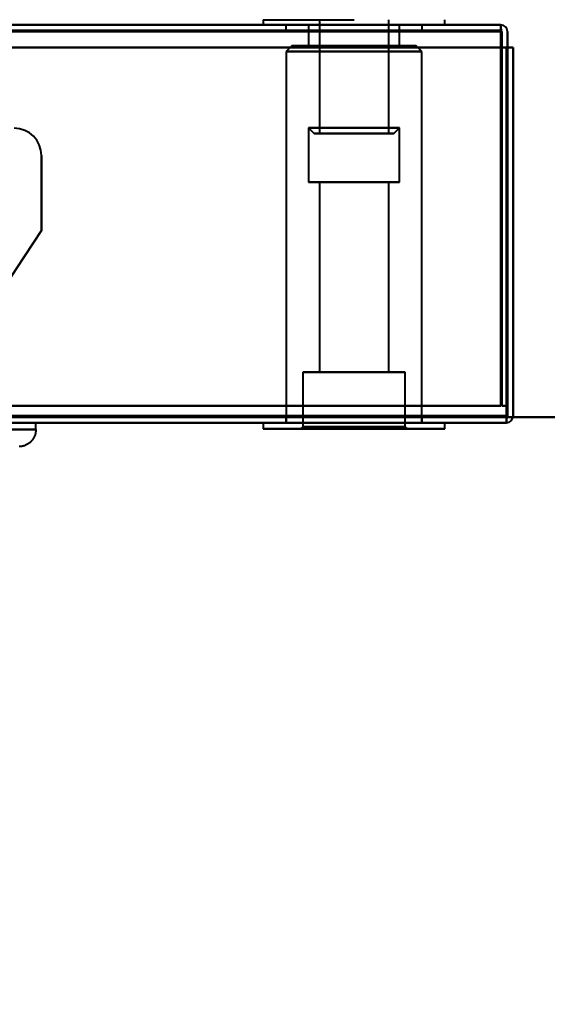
# Model space of a CAD drawing. Header units: millimetres. Extents: x -695 to 695, y -1115 to 611.
# Tile 30 of 87: x -270 to -224, y -413 to -327. Entities that reach past the tile are written whole.
import ezdxf

# ---------------------------------------------------------------- set-up
doc = ezdxf.new("R2010")
doc.units = ezdxf.units.MM
doc.layers.add('A-GENM', color=13, linetype='Continuous', lineweight=40)
doc.layers.add('G-IMPT', color=8, linetype='Continuous', lineweight=40)

# ---------------------------------------------------------------- blocks, each defined once
blk = doc.blocks.new('Maintenance r21 - Maintenance r21-751643-Niveau de réf_')
at = {"layer": 'A-GENM'}
for p, q in [((-535, -361.5), (535, -361.5)), ((535, -361.5), (-535, -361.5))]:
    blk.add_line(p, q, dxfattribs=at)
blk = doc.blocks.new('NEXA 700 CALQUES_dwg-751640-Niveau de réf_')
at = {"layer": 'G-IMPT'}
for p, q in [((-248.97, -336.55), (-248.97, -337)), ((-248.97, -336.55), (-248.97, -337)), ((-248.97, -336.55), (-240.97, -336.55)), ((-248.97, -336.55), (-240.97, -336.55)), ((-248.97, -336.55), (-240.97, -336.55)), ((-248.97, -336.55), (-240.97, -336.55)), ((-244.02, -336.55), (-244.02, -346.55)), ((-244.02, -336.55), (-244.02, -346.55)), ((-237.92, -346.55), (-237.92, -336.55)), ((-237.92, -346.55), (-237.92, -336.55)), ((-232.97, -337), (-232.97, -336.55)), ((-232.97, -337), (-232.97, -336.55)), ((-228.07, -337), (-535.87, -337)), ((-240.97, -337), (-248.97, -337)), ((-240.97, -337), (-248.97, -337)), ((-240.97, -337), (-248.97, -337)), ((-240.97, -337), (-248.97, -337)), ((-248.97, -337), (-232.97, -337)), ((-248.97, -337), (-232.97, -337)), ((-248.97, -337), (-232.97, -337)), ((-248.97, -337), (-232.97, -337)), ((-246.97, -337), (-246.97, -337.5)), ((-246.97, -337), (-246.97, -337.5)), ((-246.97, -337), (-234.97, -337)), ((-246.97, -337), (-234.97, -337)), ((-246.97, -337), (-234.97, -337)), ((-246.97, -337), (-234.97, -337)), ((-234.97, -337), (-246.97, -337)), ((-234.97, -337), (-246.97, -337)), ((-234.97, -337), (-246.97, -337)), ((-234.97, -337), (-246.97, -337)), ((-246.97, -337.5), (-234.97, -337.5)), ((-246.97, -337.5), (-234.97, -337.5)), ((-246.97, -337.5), (-234.97, -337.5)), ((-246.97, -337.5), (-234.97, -337.5)), ((-234.97, -337.5), (-246.97, -337.5)), ((-234.97, -337.5), (-246.97, -337.5)), ((-234.97, -337.5), (-246.97, -337.5)), ((-234.97, -337.5), (-246.97, -337.5)), ((-244.97, -337), (-244.97, -338.85)), ((-244.97, -337), (-244.97, -338.85)), ((-244.97, -337), (-239.953, -337)), ((-244.97, -337), (-239.953, -337)), ((-239.953, -337), (-244.97, -337)), ((-239.953, -337), (-244.97, -337)), ((-241.986, -337), (-236.97, -337)), ((-241.986, -337), (-236.97, -337)), ((-236.97, -337), (-241.986, -337)), ((-236.97, -337), (-241.986, -337)), ((-232.97, -337), (-240.97, -337)), ((-232.97, -337), (-240.97, -337)), ((-236.97, -338.85), (-236.97, -337)), ((-236.97, -338.85), (-236.97, -337)), ((-234.97, -337.5), (-234.97, -337)), ((-234.97, -337.5), (-234.97, -337)), ((-228.07, -337), (-228.07, -337.6)), ((-228.07, -337), (-228.07, -337.6)), ((-228.07, -337.6), (-228.07, -337)), ((-228.07, -337.6), (-228.07, -337)), ((-246.445, -338.85), (-246.945, -339.35)), ((-246.445, -338.85), (-246.945, -339.35)), ((-246.945, -339.35), (-246.945, -372)), ((-246.945, -339.35), (-246.945, -372)), ((-240.97, -339.35), (-246.945, -339.35)), ((-240.97, -339.35), (-246.945, -339.35)), ((-246.945, -339.35), (-240.97, -339.35)), ((-246.945, -339.35), (-240.97, -339.35)), ((-240.97, -338.85), (-246.445, -338.85)), ((-240.97, -338.85), (-246.445, -338.85)), ((-246.445, -338.85), (-240.97, -338.85)), ((-246.445, -338.85), (-240.97, -338.85)), ((-244.97, -338.85), (-240.97, -338.85)), ((-244.97, -338.85), (-240.97, -338.85)), ((-239.953, -338.85), (-244.97, -338.85)), ((-239.953, -338.85), (-244.97, -338.85)), ((-240.97, -338.85), (-241.986, -338.85)), ((-240.97, -338.85), (-241.986, -338.85)), ((-235.495, -338.85), (-240.97, -338.85)), ((-240.97, -338.85), (-236.97, -338.85)), ((-235.495, -338.85), (-240.97, -338.85)), ((-240.97, -338.85), (-236.97, -338.85)), ((-236.97, -338.85), (-240.97, -338.85)), ((-236.97, -338.85), (-240.97, -338.85)), ((-240.97, -338.85), (-235.495, -338.85)), ((-240.97, -338.85), (-235.495, -338.85)), ((-234.995, -339.35), (-240.97, -339.35)), ((-234.995, -339.35), (-240.97, -339.35)), ((-240.97, -339.35), (-234.995, -339.35)), ((-240.97, -339.35), (-234.995, -339.35)), ((-234.995, -339.35), (-235.495, -338.85)), ((-234.995, -339.35), (-235.495, -338.85)), ((-234.995, -372), (-234.995, -339.35)), ((-234.995, -372), (-234.995, -339.35)), ((-244.97, -346.05), (-244.97, -350.85)), ((-244.97, -346.05), (-244.97, -350.85)), ((-244.97, -346.05), (-244.47, -346.55)), ((-244.97, -346.05), (-244.47, -346.55)), ((-239.953, -346.05), (-244.97, -346.05)), ((-239.953, -346.05), (-244.97, -346.05)), ((-244.97, -346.05), (-239.953, -346.05)), ((-244.97, -346.05), (-239.953, -346.05)), ((-236.97, -346.05), (-241.986, -346.05)), ((-236.97, -346.05), (-241.986, -346.05)), ((-241.986, -346.05), (-236.97, -346.05)), ((-241.986, -346.05), (-236.97, -346.05)), ((-236.97, -346.05), (-239.953, -346.05)), ((-236.97, -346.05), (-239.953, -346.05)), ((-239.953, -346.05), (-236.97, -346.05)), ((-239.953, -346.05), (-236.97, -346.05)), ((-237.47, -346.55), (-236.97, -346.05)), ((-237.47, -346.55), (-236.97, -346.05)), ((-236.97, -350.85), (-236.97, -346.05)), ((-236.97, -350.85), (-236.97, -346.05)), ((-240.08, -346.55), (-244.47, -346.55)), ((-240.08, -346.55), (-244.47, -346.55)), ((-244.47, -346.55), (-240.08, -346.55)), ((-244.47, -346.55), (-240.08, -346.55)), ((-238.02, -346.55), (-244.02, -346.55)), ((-238.02, -346.55), (-244.02, -346.55)), ((-244.02, -346.55), (-241.744, -346.55)), ((-244.02, -346.55), (-241.744, -346.55)), ((-237.92, -346.55), (-243.92, -346.55)), ((-237.92, -346.55), (-243.92, -346.55)), ((-243.92, -346.55), (-240.195, -346.55)), ((-243.92, -346.55), (-240.195, -346.55)), ((-237.47, -346.55), (-241.859, -346.55)), ((-237.47, -346.55), (-241.859, -346.55)), ((-241.859, -346.55), (-237.47, -346.55)), ((-241.859, -346.55), (-237.47, -346.55)), ((-241.744, -346.55), (-237.92, -346.55)), ((-241.744, -346.55), (-237.92, -346.55)), ((-244.97, -350.85), (-240.97, -350.85)), ((-244.97, -350.85), (-240.97, -350.85)), ((-240.97, -350.85), (-244.97, -350.85)), ((-240.97, -350.85), (-244.97, -350.85)), ((-244.02, -350.85), (-244.02, -367.55)), ((-244.02, -350.85), (-244.02, -367.55)), ((-244.02, -350.85), (-240.97, -350.85)), ((-244.02, -350.85), (-240.97, -350.85)), ((-240.97, -350.85), (-244.02, -350.85)), ((-240.97, -350.85), (-244.02, -350.85)), ((-241.986, -350.85), (-236.97, -350.85)), ((-241.986, -350.85), (-236.97, -350.85)), ((-237.92, -350.85), (-241.744, -350.85)), ((-237.92, -350.85), (-241.744, -350.85)), ((-240.97, -350.85), (-239.953, -350.85)), ((-240.97, -350.85), (-239.953, -350.85)), ((-236.97, -350.85), (-240.97, -350.85)), ((-240.97, -350.85), (-237.92, -350.85)), ((-236.97, -350.85), (-240.97, -350.85)), ((-240.97, -350.85), (-237.92, -350.85)), ((-240.195, -350.85), (-240.97, -350.85)), ((-240.195, -350.85), (-240.97, -350.85)), ((-237.92, -367.55), (-237.92, -350.85)), ((-237.92, -367.55), (-237.92, -350.85)), ((-245.47, -367.55), (-245.47, -372.35)), ((-245.47, -367.55), (-245.47, -372.35)), ((-245.47, -367.55), (-236.47, -367.55)), ((-245.47, -367.55), (-236.47, -367.55)), ((-245.47, -367.55), (-236.47, -367.55)), ((-245.47, -367.55), (-236.47, -367.55)), ((-240.97, -367.55), (-245.47, -367.55)), ((-240.97, -367.55), (-245.47, -367.55)), ((-240.97, -367.55), (-245.47, -367.55)), ((-240.97, -367.55), (-245.47, -367.55)), ((-244.02, -367.55), (-240.195, -367.55)), ((-244.02, -367.55), (-240.195, -367.55)), ((-240.97, -367.55), (-244.02, -367.55)), ((-240.97, -367.55), (-244.02, -367.55)), ((-241.744, -367.55), (-240.97, -367.55)), ((-241.744, -367.55), (-240.97, -367.55)), ((-240.97, -367.55), (-237.92, -367.55)), ((-240.97, -367.55), (-237.92, -367.55)), ((-237.92, -367.55), (-240.97, -367.55)), ((-237.92, -367.55), (-240.97, -367.55)), ((-236.47, -367.55), (-240.97, -367.55)), ((-236.47, -367.55), (-240.97, -367.55)), ((-236.47, -372.35), (-236.47, -367.55)), ((-236.47, -372.35), (-236.47, -367.55)), ((-246.97, -371.5), (-246.97, -372)), ((-246.97, -371.5), (-246.97, -372)), ((-234.97, -371.5), (-246.97, -371.5)), ((-234.97, -371.5), (-246.97, -371.5)), ((-234.97, -371.5), (-246.97, -371.5)), ((-234.97, -371.5), (-246.97, -371.5)), ((-246.97, -371.5), (-234.97, -371.5)), ((-246.97, -371.5), (-234.97, -371.5)), ((-246.97, -371.5), (-234.97, -371.5)), ((-246.97, -371.5), (-234.97, -371.5)), ((-234.97, -372), (-234.97, -371.5)), ((-234.97, -372), (-234.97, -371.5)), ((-227.57, -372), (-227.57, -371.4)), ((-227.57, -372), (-227.57, -371.4)), ((-227.57, -371.4), (-227.57, -372)), ((-227.57, -371.4), (-227.57, -372)), ((-536.37, -372), (-227.57, -372)), ((-272.125, -372), (-268.955, -372)), ((-268.955, -372), (-272.125, -372)), ((-268.955, -372.6), (-268.955, -372)), ((-248.97, -372), (-248.97, -372.55)), ((-248.97, -372), (-248.97, -372.55)), ((-248.97, -372), (-240.97, -372)), ((-248.97, -372), (-240.97, -372)), ((-232.97, -372), (-248.97, -372)), ((-232.97, -372), (-248.97, -372)), ((-232.97, -372), (-248.97, -372)), ((-232.97, -372), (-248.97, -372)), ((-246.97, -372), (-234.97, -372)), ((-246.97, -372), (-234.97, -372)), ((-246.97, -372), (-234.97, -372)), ((-246.97, -372), (-234.97, -372)), ((-240.97, -372), (-246.945, -372)), ((-240.97, -372), (-246.945, -372)), ((-245.47, -372.35), (-245.67, -372.55)), ((-245.47, -372.35), (-245.67, -372.55)), ((-245.47, -372.35), (-240.97, -372.35)), ((-245.47, -372.35), (-240.97, -372.35)), ((-240.97, -372.35), (-245.47, -372.35)), ((-240.97, -372.35), (-245.47, -372.35)), ((-234.995, -372), (-240.97, -372)), ((-234.995, -372), (-240.97, -372)), ((-240.97, -372), (-232.97, -372)), ((-240.97, -372), (-232.97, -372)), ((-240.97, -372), (-232.97, -372)), ((-240.97, -372), (-232.97, -372)), ((-240.97, -372.35), (-236.47, -372.35)), ((-240.97, -372.35), (-236.47, -372.35)), ((-236.47, -372.35), (-240.97, -372.35)), ((-236.47, -372.35), (-240.97, -372.35)), ((-236.27, -372.55), (-236.47, -372.35)), ((-236.27, -372.55), (-236.47, -372.35)), ((-232.97, -372.55), (-232.97, -372)), ((-232.97, -372.55), (-232.97, -372)), ((-272.125, -372.6), (-268.955, -372.6)), ((-268.955, -372.6), (-272.125, -372.6)), ((-248.97, -372.55), (-232.97, -372.55)), ((-248.97, -372.55), (-232.97, -372.55)), ((-248.97, -372.55), (-232.97, -372.55)), ((-248.97, -372.55), (-232.97, -372.55)), ((-240.97, -372.55), (-248.97, -372.55)), ((-240.97, -372.55), (-248.97, -372.55)), ((-240.97, -372.55), (-248.97, -372.55)), ((-240.97, -372.55), (-248.97, -372.55)), ((-245.67, -372.55), (-240.97, -372.55)), ((-245.67, -372.55), (-240.97, -372.55)), ((-240.97, -372.55), (-245.67, -372.55)), ((-240.97, -372.55), (-245.67, -372.55)), ((-240.97, -372.55), (-236.27, -372.55)), ((-240.97, -372.55), (-236.27, -372.55)), ((-236.27, -372.55), (-240.97, -372.55)), ((-236.27, -372.55), (-240.97, -372.55)), ((-232.97, -372.55), (-240.97, -372.55)), ((-232.97, -372.55), (-240.97, -372.55))]:
    blk.add_line(p, q, dxfattribs=at)
at = {"layer": 'G-IMPT', "flags": 128}
for points in [[(-535.87, -337), (-458.92, -337), (-381.97, -337), (-305.02, -337), (-228.07, -337)], [(-228.07, -337), (-305.02, -337), (-381.97, -337), (-458.92, -337), (-535.87, -337)], [(-535.87, -337), (-458.92, -337), (-381.97, -337), (-305.02, -337), (-228.07, -337)], [(-228.07, -337), (-305.02, -337), (-381.97, -337), (-458.92, -337), (-535.87, -337)], [(-228.07, -337.5), (-305.02, -337.5), (-381.97, -337.5), (-458.92, -337.5), (-535.87, -337.5)], [(-535.87, -337.5), (-458.92, -337.5), (-381.97, -337.5), (-305.02, -337.5), (-228.07, -337.5)], [(-228.07, -337.6), (-305.02, -337.6), (-381.97, -337.6), (-458.92, -337.6), (-535.87, -337.6)], [(-228.07, -337.6), (-305.02, -337.6), (-381.97, -337.6), (-458.92, -337.6), (-535.87, -337.6)], [(-535.87, -337.6), (-458.92, -337.6), (-381.97, -337.6), (-305.02, -337.6), (-228.07, -337.6)], [(-535.87, -337.6), (-458.92, -337.6), (-381.97, -337.6), (-305.02, -337.6), (-228.07, -337.6)], [(-228.07, -337.6), (-305.02, -337.6), (-381.97, -337.6), (-458.92, -337.6), (-535.87, -337.6)], [(-535.87, -337.6), (-458.92, -337.6), (-381.97, -337.6), (-305.02, -337.6), (-228.07, -337.6)], [(-228.07, -337), (-228.057, -337.137), (-228.045, -337.275), (-228.032, -337.413), (-228.02, -337.55)], [(-228.02, -337.55), (-228.032, -337.413), (-228.045, -337.275), (-228.057, -337.137), (-228.07, -337)], [(-228.07, -337.55), (-228.07, -337.413), (-228.07, -337.275), (-228.07, -337.137), (-228.07, -337)], [(-228.07, -337), (-228.07, -337.137), (-228.07, -337.275), (-228.07, -337.413), (-228.07, -337.55)], [(-228.07, -370.5), (-228.07, -362.262), (-228.07, -354.025), (-228.07, -345.788), (-228.07, -337.55)], [(-228.07, -337.55), (-228.07, -345.788), (-228.07, -354.025), (-228.07, -362.262), (-228.07, -370.5)], [(-228.07, -370.5), (-228.07, -362.275), (-228.07, -354.05), (-228.07, -345.825), (-228.07, -337.6)], [(-228.07, -337.6), (-228.07, -345.825), (-228.07, -354.05), (-228.07, -362.275), (-228.07, -370.5)], [(-228.07, -337.6), (-228.07, -337.95), (-228.07, -338.3), (-228.07, -338.65), (-228.07, -339)], [(-228.07, -339), (-228.07, -338.65), (-228.07, -338.3), (-228.07, -337.95), (-228.07, -337.6)], [(-228.07, -337.6), (-228.07, -337.95), (-228.07, -338.3), (-228.07, -338.65), (-228.07, -339)], [(-228.07, -339), (-228.07, -338.65), (-228.07, -338.3), (-228.07, -337.95), (-228.07, -337.6)], [(-228.02, -337.55), (-228.007, -345.788), (-227.995, -354.025), (-227.982, -362.262), (-227.97, -370.5)], [(-227.97, -370.5), (-227.982, -362.262), (-227.995, -354.025), (-228.007, -345.788), (-228.02, -337.55)], [(-227.97, -337.6), (-227.97, -345.825), (-227.97, -354.05), (-227.97, -362.275), (-227.97, -370.5)], [(-227.97, -370.5), (-227.97, -362.275), (-227.97, -354.05), (-227.97, -345.825), (-227.97, -337.6)], [(-227.47, -337.6), (-227.47, -337.95), (-227.47, -338.3), (-227.47, -338.65), (-227.47, -339)], [(-227.47, -339), (-227.47, -338.65), (-227.47, -338.3), (-227.47, -337.95), (-227.47, -337.6)], [(-227.47, -339), (-227.47, -338.65), (-227.47, -338.3), (-227.47, -337.95), (-227.47, -337.6)], [(-227.47, -337.6), (-227.47, -337.95), (-227.47, -338.3), (-227.47, -338.65), (-227.47, -339)], [(-536.37, -339), (-459.17, -339), (-381.97, -339), (-304.77, -339), (-227.57, -339)], [(-227.57, -339), (-304.77, -339), (-381.97, -339), (-459.17, -339), (-536.37, -339)], [(-536.37, -339), (-459.17, -339), (-381.97, -339), (-304.77, -339), (-227.57, -339)], [(-227.57, -339), (-304.77, -339), (-381.97, -339), (-459.17, -339), (-536.37, -339)], [(-535.87, -339), (-458.92, -339), (-381.97, -339), (-305.02, -339), (-228.07, -339)], [(-228.07, -339), (-305.02, -339), (-381.97, -339), (-458.92, -339), (-535.87, -339)], [(-228.07, -339), (-305.02, -339), (-381.97, -339), (-458.92, -339), (-535.87, -339)], [(-535.87, -339), (-458.92, -339), (-381.97, -339), (-305.02, -339), (-228.07, -339)], [(-228.07, -339), (-228.07, -346.875), (-228.07, -354.75), (-228.07, -362.625), (-228.07, -370.5)], [(-228.07, -370.5), (-228.07, -362.625), (-228.07, -354.75), (-228.07, -346.875), (-228.07, -339)], [(-228.07, -370.5), (-228.07, -362.625), (-228.07, -354.75), (-228.07, -346.875), (-228.07, -339)], [(-228.07, -339), (-227.945, -339), (-227.82, -339), (-227.695, -339), (-227.57, -339)], [(-227.57, -339), (-227.695, -339), (-227.82, -339), (-227.945, -339), (-228.07, -339)], [(-228.07, -339), (-227.945, -339), (-227.82, -339), (-227.695, -339), (-227.57, -339)], [(-227.57, -339), (-227.695, -339), (-227.82, -339), (-227.945, -339), (-228.07, -339)], [(-228.07, -339), (-228.07, -346.875), (-228.07, -354.75), (-228.07, -362.625), (-228.07, -370.5)], [(-227.57, -371.45), (-227.57, -363.338), (-227.57, -355.225), (-227.57, -347.113), (-227.57, -339)], [(-227.57, -339), (-227.57, -347.1), (-227.57, -355.2), (-227.57, -363.3), (-227.57, -371.4)], [(-227.57, -371.4), (-227.57, -363.3), (-227.57, -355.2), (-227.57, -347.1), (-227.57, -339)], [(-227.57, -339), (-227.57, -347.113), (-227.57, -355.225), (-227.57, -363.338), (-227.57, -371.45)], [(-227.57, -339), (-227.57, -347.1), (-227.57, -355.2), (-227.57, -363.3), (-227.57, -371.4)], [(-227.57, -371.4), (-227.57, -363.3), (-227.57, -355.2), (-227.57, -347.1), (-227.57, -339)], [(-227.57, -339), (-227.57, -347.1), (-227.57, -355.2), (-227.57, -363.3), (-227.57, -371.4)], [(-227.57, -371.4), (-227.57, -363.3), (-227.57, -355.2), (-227.57, -347.1), (-227.57, -339)], [(-227.47, -339), (-227.482, -347.113), (-227.495, -355.225), (-227.507, -363.338), (-227.52, -371.45)], [(-227.52, -371.45), (-227.507, -363.338), (-227.495, -355.225), (-227.482, -347.113), (-227.47, -339)], [(-227.47, -370.5), (-227.47, -362.625), (-227.47, -354.75), (-227.47, -346.875), (-227.47, -339)], [(-227.47, -339), (-227.345, -339), (-227.22, -339), (-227.095, -339), (-226.97, -339)], [(-226.97, -339), (-227.095, -339), (-227.22, -339), (-227.345, -339), (-227.47, -339)], [(-227.47, -339), (-227.47, -346.875), (-227.47, -354.75), (-227.47, -362.625), (-227.47, -370.5)], [(-227.47, -370.5), (-227.47, -362.625), (-227.47, -354.75), (-227.47, -346.875), (-227.47, -339)], [(-227.47, -339), (-227.47, -347.1), (-227.47, -355.2), (-227.47, -363.3), (-227.47, -371.4)], [(-227.47, -371.4), (-227.47, -363.3), (-227.47, -355.2), (-227.47, -347.1), (-227.47, -339)], [(-227.47, -339), (-227.47, -346.875), (-227.47, -354.75), (-227.47, -362.625), (-227.47, -370.5)], [(-226.97, -339), (-227.095, -339), (-227.22, -339), (-227.345, -339), (-227.47, -339)], [(-227.47, -339), (-227.345, -339), (-227.22, -339), (-227.095, -339), (-226.97, -339)], [(-226.97, -371.4), (-226.97, -363.3), (-226.97, -355.2), (-226.97, -347.1), (-226.97, -339)], [(-226.97, -339), (-226.97, -347.1), (-226.97, -355.2), (-226.97, -363.3), (-226.97, -371.4)], [(-226.97, -371.4), (-226.97, -363.3), (-226.97, -355.2), (-226.97, -347.1), (-226.97, -339)], [(-226.97, -339), (-226.97, -347.1), (-226.97, -355.2), (-226.97, -363.3), (-226.97, -371.4)], [(-268.47, -355.1), (-268.47, -353.45), (-268.47, -351.8), (-268.47, -350.15), (-268.47, -348.5)], [(-268.47, -348.5), (-268.47, -350.15), (-268.47, -351.8), (-268.47, -353.45), (-268.47, -355.1)], [(-268.47, -355.1), (-268.47, -353.45), (-268.47, -351.8), (-268.47, -350.15), (-268.47, -348.5)], [(-268.47, -348.5), (-268.47, -350.15), (-268.47, -351.8), (-268.47, -353.45), (-268.47, -355.1)], [(-277.209, -368.399), (-275.024, -365.075), (-272.839, -361.75), (-270.655, -358.425), (-268.47, -355.1)], [(-268.47, -355.1), (-270.655, -358.425), (-272.839, -361.75), (-275.024, -365.075), (-277.209, -368.399)], [(-277.209, -368.399), (-275.024, -365.075), (-272.839, -361.75), (-270.655, -358.425), (-268.47, -355.1)], [(-268.47, -355.1), (-270.655, -358.425), (-272.839, -361.75), (-275.024, -365.075), (-277.209, -368.399)], [(-535.87, -370.5), (-458.92, -370.5), (-381.97, -370.5), (-305.02, -370.5), (-228.07, -370.5)], [(-228.07, -370.5), (-305.02, -370.5), (-381.97, -370.5), (-458.92, -370.5), (-535.87, -370.5)], [(-535.87, -370.5), (-458.92, -370.5), (-381.97, -370.5), (-305.02, -370.5), (-228.07, -370.5)], [(-228.07, -370.5), (-305.02, -370.5), (-381.97, -370.5), (-458.92, -370.5), (-535.87, -370.5)], [(-228.07, -370.5), (-305.02, -370.5), (-381.97, -370.5), (-458.92, -370.5), (-535.87, -370.5)], [(-535.87, -370.5), (-458.92, -370.5), (-381.97, -370.5), (-305.02, -370.5), (-228.07, -370.5)], [(-535.87, -370.5), (-458.92, -370.5), (-381.97, -370.5), (-305.02, -370.5), (-228.07, -370.5)], [(-228.07, -370.5), (-305.02, -370.5), (-381.97, -370.5), (-458.92, -370.5), (-535.87, -370.5)], [(-227.97, -370.5), (-227.845, -370.5), (-227.72, -370.5), (-227.595, -370.5), (-227.47, -370.5)], [(-227.47, -370.5), (-227.595, -370.5), (-227.72, -370.5), (-227.845, -370.5), (-227.97, -370.5)], [(-227.97, -370.5), (-227.845, -370.5), (-227.72, -370.5), (-227.595, -370.5), (-227.47, -370.5)], [(-227.47, -370.5), (-227.595, -370.5), (-227.72, -370.5), (-227.845, -370.5), (-227.97, -370.5)], [(-227.57, -371.4), (-304.77, -371.4), (-381.97, -371.4), (-459.17, -371.4), (-536.37, -371.4)], [(-536.37, -371.4), (-459.17, -371.4), (-381.97, -371.4), (-304.77, -371.4), (-227.57, -371.4)], [(-227.57, -371.4), (-304.77, -371.4), (-381.97, -371.4), (-459.17, -371.4), (-536.37, -371.4)], [(-536.37, -371.4), (-459.17, -371.4), (-381.97, -371.4), (-304.77, -371.4), (-227.57, -371.4)], [(-227.57, -371.4), (-304.77, -371.4), (-381.97, -371.4), (-459.17, -371.4), (-536.37, -371.4)], [(-536.37, -371.4), (-459.17, -371.4), (-381.97, -371.4), (-304.77, -371.4), (-227.57, -371.4)], [(-227.57, -371.5), (-304.77, -371.5), (-381.97, -371.5), (-459.17, -371.5), (-536.37, -371.5)], [(-536.37, -371.5), (-459.17, -371.5), (-381.97, -371.5), (-304.77, -371.5), (-227.57, -371.5)], [(-227.57, -372), (-227.57, -371.863), (-227.57, -371.725), (-227.57, -371.588), (-227.57, -371.45)], [(-227.52, -371.45), (-227.532, -371.588), (-227.545, -371.725), (-227.557, -371.863), (-227.57, -372)], [(-227.57, -372), (-227.557, -371.863), (-227.545, -371.725), (-227.532, -371.588), (-227.52, -371.45)], [(-227.57, -371.45), (-227.57, -371.588), (-227.57, -371.725), (-227.57, -371.863), (-227.57, -372)], [(-536.37, -372), (-459.17, -372), (-381.97, -372), (-304.77, -372), (-227.57, -372)], [(-227.57, -372), (-304.77, -372), (-381.97, -372), (-459.17, -372), (-536.37, -372)], [(-536.37, -372), (-459.17, -372), (-381.97, -372), (-304.77, -372), (-227.57, -372)], [(-227.57, -372), (-304.77, -372), (-381.97, -372), (-459.17, -372), (-536.37, -372)], [(-268.955, -372.6), (-268.956, -372.66), (-268.96, -372.72), (-268.966, -372.78), (-268.974, -372.839), (-268.985, -372.898), (-268.998, -372.957), (-269.013, -373.015), (-269.031, -373.072), (-269.051, -373.128), (-269.073, -373.184), (-269.098, -373.239), (-269.125, -373.293), (-269.153, -373.345), (-269.184, -373.397), (-269.217, -373.447), (-269.252, -373.496), (-269.289, -373.543), (-269.327, -373.589), (-269.368, -373.633), (-269.41, -373.676), (-269.454, -373.717), (-269.499, -373.756), (-269.546, -373.793), (-269.595, -373.829), (-269.645, -373.862), (-269.696, -373.894), (-269.748, -373.923), (-269.802, -373.95), (-269.856, -373.975), (-269.912, -373.998), (-269.968, -374.019), (-270.025, -374.037), (-270.083, -374.053), (-270.141, -374.067), (-270.2, -374.078), (-270.259, -374.087), (-270.319, -374.094), (-270.379, -374.098), (-270.439, -374.1)]]:
    blk.add_lwpolyline(points, dxfattribs=at)
at = {"layer": 'G-IMPT'}
for centre, radius, start, end in [((-228.07, -337.6), 0.6, 0, 90), ((-228.07, -337.6), 0.6, 0, 90), ((-228.07, -337.6), 0.6, 0, 90), ((-228.07, -337.6), 0.6, 360, 90), ((-270.87, -348.5), 2.4, 360, 90), ((-270.87, -348.5), 2.4, 0, 90), ((-270.87, -348.5), 2.4, 360, 90), ((-270.87, -348.5), 2.4, 360, 90), ((-227.57, -371.4), 0.6, 270, 360), ((-227.57, -371.4), 0.6, 270, 360), ((-227.57, -371.4), 0.6, 270, 0), ((-227.57, -371.4), 0.6, 270, 0)]:
    blk.add_arc(centre, radius, start, end, dxfattribs=at)

msp = doc.modelspace()

# ---------------------------------------------------------------- linework, layer by layer
at = {"color": 94, "lineweight": 30}
msp.add_circle((-1.97, 1), 609.6, dxfattribs=at)

# ---------------------------------------------------------------- block references
at = {"layer": 'A-GENM'}
msp.add_blockref('Maintenance r21 - Maintenance r21-751643-Niveau de réf_', (0, 0), dxfattribs=at)
at = {"layer": 'G-IMPT'}
msp.add_blockref('NEXA 700 CALQUES_dwg-751640-Niveau de réf_', (0, 10), dxfattribs=at)

doc.saveas('drawing.dxf')
